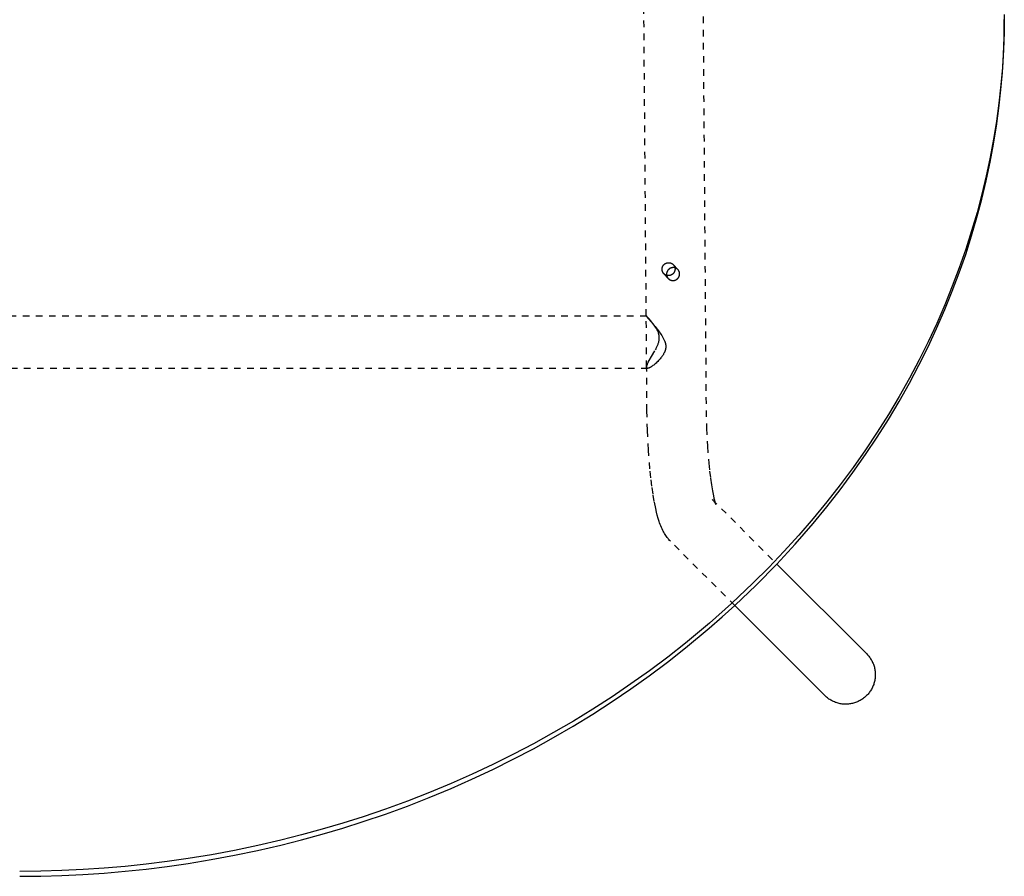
# Model space of a CAD drawing. Header units: millimetres. Extents: x 0 to 1551, y 0 to 1543.
# Tile 36 of 69: x 1207 to 1507, y 0 to 261. Entities that reach past the tile are written whole.
import ezdxf

# ---------------------------------------------------------------- set-up
doc = ezdxf.new("R2010")
doc.units = ezdxf.units.MM
doc.linetypes.add('Hidden', pattern=[4, 2, -2])
doc.layers.add('Make2D$Hidden$Curves', color=7, linetype='Hidden', true_color=0x8c8c8c)
doc.layers.add('Make2D$Visible$Curves', color=7, linetype='Continuous', true_color=0x000000)

msp = doc.modelspace()

# ---------------------------------------------------------------- linework, layer by layer
at = {"layer": 'Make2D$Hidden$Curves'}
for p, q in [((1398.03, 170.8), (1395.86, 452.15)), ((1413.91, 445.97), (1416.25, 142)), ((1406.28, 186.38), (1407.67, 184.88)), ((1404.72, 182.18), (1403.34, 183.68)), ((1404.25, 183.13), (1404.26, 183.06)), ((1404.26, 183.06), (1404.27, 183)), ((1404.27, 183), (1404.29, 182.94)), ((1404.29, 182.94), (1404.31, 182.88)), ((1406.83, 185.41), (1406.76, 185.43)), ((1406.89, 185.39), (1406.83, 185.41)), ((1406.95, 185.37), (1406.89, 185.39)), ((1407.02, 185.34), (1406.95, 185.37)), ((1407.08, 185.32), (1407.02, 185.34)), ((1407.14, 185.29), (1407.08, 185.32)), ((1407.2, 185.25), (1407.14, 185.29)), ((1407.26, 185.22), (1407.2, 185.25)), ((1407.31, 185.18), (1407.26, 185.22)), ((1407.37, 185.15), (1407.31, 185.18)), ((1407.42, 185.11), (1407.37, 185.15)), ((1407.48, 185.07), (1407.42, 185.11)), ((1407.53, 185.02), (1407.48, 185.07)), ((1407.58, 184.98), (1407.53, 185.02)), ((1407.63, 184.93), (1407.58, 184.98)), ((1407.67, 184.88), (1407.63, 184.93)), ((1407.72, 184.83), (1407.67, 184.88)), ((1407.76, 184.78), (1407.72, 184.83)), ((1407.8, 184.73), (1407.76, 184.78)), ((1407.83, 184.68), (1407.8, 184.73)), ((1407.87, 184.63), (1407.83, 184.68)), ((1407.91, 184.57), (1407.87, 184.63)), ((1407.94, 184.51), (1407.91, 184.57)), ((1407.97, 184.46), (1407.94, 184.51)), ((1408, 184.4), (1407.97, 184.46)), ((1408.02, 184.34), (1408, 184.4)), ((1408.05, 184.28), (1408.02, 184.34)), ((1408.07, 184.22), (1408.05, 184.28)), ((1408.09, 184.16), (1408.07, 184.22)), ((1408.07, 182.91), (1408.09, 182.97)), ((1408.11, 184.1), (1408.09, 184.16)), ((1408.09, 182.97), (1408.11, 183.04)), ((1408.13, 184.03), (1408.11, 184.1)), ((1408.11, 183.04), (1408.13, 183.11)), ((1408.14, 183.97), (1408.13, 184.03)), ((1408.13, 183.11), (1408.14, 183.17)), ((1408.15, 183.91), (1408.14, 183.97)), ((1408.14, 183.17), (1408.16, 183.24)), ((1408.16, 183.84), (1408.15, 183.91)), ((1408.17, 183.78), (1408.16, 183.84)), ((1408.16, 183.24), (1408.17, 183.31)), ((1408.18, 183.71), (1408.17, 183.78)), ((1408.17, 183.38), (1408.18, 183.45)), ((1408.17, 183.31), (1408.17, 183.38)), ((1408.18, 183.65), (1408.18, 183.71)), ((1408.18, 183.58), (1408.18, 183.65)), ((1408.18, 183.52), (1408.18, 183.58)), ((1408.18, 183.45), (1408.18, 183.52)), ((1404.31, 182.88), (1404.33, 182.82)), ((1404.33, 182.82), (1404.35, 182.76)), ((1404.35, 182.76), (1404.38, 182.7)), ((1404.38, 182.7), (1404.4, 182.65)), ((1404.4, 182.65), (1404.43, 182.59)), ((1404.43, 182.59), (1404.46, 182.53)), ((1404.46, 182.53), (1404.5, 182.48)), ((1404.5, 182.48), (1404.53, 182.43)), ((1404.53, 182.43), (1404.56, 182.37)), ((1404.56, 182.37), (1404.6, 182.32)), ((1404.6, 182.32), (1404.64, 182.27)), ((1404.64, 182.27), (1404.68, 182.22)), ((1404.68, 182.22), (1404.72, 182.18)), ((1404.72, 182.18), (1404.77, 182.13)), ((1404.77, 182.13), (1404.82, 182.08)), ((1404.82, 182.08), (1404.88, 182.04)), ((1404.88, 182.04), (1404.93, 181.99)), ((1404.93, 181.99), (1404.99, 181.95)), ((1404.99, 181.95), (1405.04, 181.91)), ((1405.04, 181.91), (1405.1, 181.87)), ((1405.1, 181.87), (1405.16, 181.84)), ((1405.16, 181.84), (1405.22, 181.8)), ((1405.22, 181.8), (1405.28, 181.77)), ((1405.28, 181.77), (1405.34, 181.74)), ((1405.34, 181.74), (1405.41, 181.71)), ((1405.41, 181.71), (1405.47, 181.69)), ((1405.47, 181.69), (1405.54, 181.66)), ((1405.54, 181.66), (1405.6, 181.64)), ((1405.6, 181.64), (1405.67, 181.63)), ((1405.67, 181.63), (1405.74, 181.61)), ((1405.74, 181.61), (1405.81, 181.6)), ((1405.81, 181.6), (1405.88, 181.58)), ((1405.88, 181.58), (1405.94, 181.57)), ((1405.94, 181.57), (1406.01, 181.57)), ((1406.01, 181.57), (1406.08, 181.56)), ((1406.08, 181.56), (1406.15, 181.56)), ((1406.15, 181.56), (1406.22, 181.56)), ((1406.22, 181.56), (1406.29, 181.57)), ((1406.29, 181.57), (1406.36, 181.57)), ((1406.36, 181.57), (1406.43, 181.58)), ((1406.43, 181.58), (1406.5, 181.59)), ((1406.5, 181.59), (1406.57, 181.6)), ((1406.57, 181.6), (1406.63, 181.62)), ((1406.63, 181.62), (1406.7, 181.63)), ((1406.7, 181.63), (1406.77, 181.65)), ((1406.77, 181.65), (1406.83, 181.67)), ((1406.83, 181.67), (1406.9, 181.7)), ((1406.9, 181.7), (1406.96, 181.72)), ((1406.96, 181.72), (1407.03, 181.75)), ((1407.03, 181.75), (1407.09, 181.78)), ((1407.09, 181.78), (1407.15, 181.82)), ((1407.15, 181.82), (1407.21, 181.85)), ((1407.21, 181.85), (1407.27, 181.89)), ((1407.27, 181.89), (1407.33, 181.93)), ((1407.33, 181.93), (1407.38, 181.97)), ((1407.38, 181.97), (1407.44, 182.01)), ((1407.44, 182.01), (1407.49, 182.05)), ((1407.49, 182.05), (1407.54, 182.1)), ((1407.54, 182.1), (1407.59, 182.15)), ((1407.59, 182.15), (1407.64, 182.2)), ((1407.64, 182.2), (1407.69, 182.25)), ((1407.69, 182.25), (1407.73, 182.3)), ((1407.73, 182.3), (1407.78, 182.36)), ((1407.78, 182.36), (1407.82, 182.41)), ((1407.82, 182.41), (1407.86, 182.47)), ((1407.86, 182.47), (1407.89, 182.53)), ((1407.89, 182.53), (1407.93, 182.59)), ((1407.93, 182.59), (1407.96, 182.65)), ((1407.96, 182.65), (1407.99, 182.71)), ((1407.99, 182.71), (1408.02, 182.78)), ((1408.02, 182.78), (1408.05, 182.84)), ((1408.05, 182.84), (1408.07, 182.91)), ((1016.14, 170.8), (1398.03, 170.8)), ((1398.03, 170.8), (1398.03, 170.8)), ((1398.03, 170.8), (1398.03, 170.8)), ((1398.03, 170.8), (1398.03, 170.8)), ((1398.03, 170.8), (1398.03, 170.8)), ((1398.03, 170.8), (1398.03, 170.8)), ((1398.03, 170.8), (1398.03, 170.8)), ((1398.03, 170.8), (1398.03, 170.8)), ((1398.03, 170.8), (1398.03, 170.8)), ((1398.03, 170.8), (1398.03, 170.8)), ((1398.03, 170.8), (1398.03, 170.8)), ((1398.03, 170.8), (1398.03, 170.8)), ((1398.03, 170.8), (1398.03, 170.79)), ((1398.04, 170.8), (1398.03, 170.8)), ((1398.03, 170.8), (1398.03, 170.8)), ((1398.03, 170.8), (1398.03, 170.8)), ((1398.03, 170.8), (1398.03, 170.8)), ((1398.03, 170.8), (1398.03, 170.8)), ((1398.03, 170.8), (1398.03, 170.8)), ((1398.03, 170.8), (1398.03, 170.8)), ((1398.03, 170.8), (1398.03, 170.8)), ((1398.03, 170.8), (1398.03, 170.8)), ((1398.03, 170.8), (1398.03, 170.8)), ((1398.03, 170.8), (1398.03, 170.8)), ((1398.03, 170.8), (1398.03, 170.8)), ((1398.03, 170.8), (1398.03, 170.8)), ((1398.03, 170.8), (1398.03, 170.8)), ((1398.03, 170.8), (1398.03, 170.8)), ((1398.03, 170.8), (1398.03, 170.8)), ((1398.03, 170.8), (1398.03, 170.8)), ((1398.03, 170.8), (1398.03, 170.8)), ((1398.03, 170.8), (1398.03, 170.8)), ((1398.03, 170.8), (1398.03, 170.8)), ((1398.15, 155.17), (1398.03, 170.8)), ((1398.03, 170.8), (1398.03, 170.8)), ((1398.03, 170.79), (1398.03, 170.79)), ((1398.03, 170.79), (1398.03, 170.79)), ((1398.03, 170.79), (1398.03, 170.79)), ((1398.03, 170.79), (1398.03, 170.79)), ((1398.03, 170.79), (1398.03, 170.78)), ((1398.03, 170.78), (1398.03, 170.78)), ((1398.03, 170.78), (1398.04, 170.77)), ((1398.05, 170.79), (1398.04, 170.8)), ((1398.04, 170.8), (1398.04, 170.8)), ((1398.04, 170.8), (1398.04, 170.8)), ((1398.04, 170.8), (1398.04, 170.8)), ((1398.04, 170.8), (1398.04, 170.8)), ((1398.04, 170.8), (1398.04, 170.8)), ((1398.04, 170.77), (1398.04, 170.76)), ((1398.04, 170.76), (1398.06, 170.74)), ((1398.06, 170.79), (1398.05, 170.79)), ((1398.05, 170.79), (1398.05, 170.79)), ((1398.06, 170.78), (1398.06, 170.79)), ((1398.08, 170.76), (1398.06, 170.78)), ((1398.06, 170.74), (1398.08, 170.72)), ((1398.11, 170.74), (1398.08, 170.76)), ((1398.08, 170.72), (1398.15, 170.62)), ((1398.17, 170.68), (1398.11, 170.74)), ((1398.15, 170.62), (1400.96, 167.25)), ((1398.33, 170.52), (1398.17, 170.68)), ((1398.54, 170.3), (1398.33, 170.52)), ((1398.79, 170.02), (1398.54, 170.3)), ((1399.39, 169.32), (1398.79, 170.02)), ((1399.73, 168.91), (1399.39, 169.32)), ((1400.08, 168.46), (1399.73, 168.91)), ((1400.47, 167.93), (1400.08, 168.46)), ((1400.66, 167.65), (1400.47, 167.93)), ((1400.85, 167.36), (1400.66, 167.65)), ((1401.04, 167.06), (1400.85, 167.36)), ((1400.96, 167.25), (1401.48, 166.59)), ((1401.13, 166.9), (1401.04, 167.06)), ((1401.22, 166.74), (1401.13, 166.9)), ((1401.31, 166.58), (1401.22, 166.74)), ((1401.4, 166.41), (1401.31, 166.58)), ((1401.48, 166.24), (1401.4, 166.41)), ((1401.48, 166.59), (1402, 165.9)), ((1401.56, 166.07), (1401.48, 166.24)), ((1401.63, 165.89), (1401.56, 166.07)), ((1401.71, 165.7), (1401.63, 165.89)), ((1401.74, 165.6), (1401.71, 165.7)), ((1401.77, 165.5), (1401.74, 165.6)), ((1401.8, 165.4), (1401.77, 165.5)), ((1401.83, 165.3), (1401.8, 165.4)), ((1401.86, 165.21), (1401.83, 165.3)), ((1401.88, 165.11), (1401.86, 165.21)), ((1401.91, 165.01), (1401.88, 165.11)), ((1401.93, 164.91), (1401.91, 165.01)), ((1402, 165.9), (1402.26, 165.55)), ((1402.26, 165.55), (1402.51, 165.18)), ((1402.51, 165.18), (1402.75, 164.81)), ((1401.46, 161.76), (1401.54, 161.97)), ((1401.54, 161.97), (1401.62, 162.17)), ((1401.62, 162.17), (1401.7, 162.38)), ((1401.7, 162.38), (1401.77, 162.59)), ((1401.77, 162.59), (1401.83, 162.8)), ((1401.83, 162.8), (1401.85, 162.91)), ((1401.85, 162.91), (1401.88, 163.02)), ((1401.88, 163.02), (1401.9, 163.13)), ((1401.9, 163.13), (1401.93, 163.24)), ((1401.94, 164.81), (1401.93, 164.91)), ((1401.93, 163.24), (1401.94, 163.35)), ((1401.96, 164.71), (1401.94, 164.81)), ((1401.94, 163.35), (1401.96, 163.45)), ((1401.97, 164.61), (1401.96, 164.71)), ((1401.96, 163.45), (1401.97, 163.56)), ((1401.98, 164.51), (1401.97, 164.61)), ((1401.97, 163.56), (1401.99, 163.67)), ((1401.99, 164.4), (1401.98, 164.51)), ((1402, 164.3), (1401.99, 164.4)), ((1401.99, 163.67), (1402, 163.78)), ((1402, 164.2), (1402, 164.3)), ((1402.01, 164.09), (1402, 164.2)), ((1402, 163.99), (1402.01, 164.09)), ((1402, 163.88), (1402, 163.99)), ((1402, 163.78), (1402, 163.88)), ((1402.75, 164.81), (1402.99, 164.43)), ((1402.99, 164.43), (1403.1, 164.24)), ((1403.1, 164.24), (1403.21, 164.04)), ((1403.21, 164.04), (1403.32, 163.84)), ((1403.32, 163.84), (1403.42, 163.64)), ((1403.42, 163.64), (1403.51, 163.43)), ((1403.51, 163.43), (1403.6, 163.23)), ((1403.6, 163.23), (1403.65, 163.12)), ((1403.65, 163.12), (1403.69, 163.02)), ((1403.69, 163.02), (1403.72, 162.91)), ((1403.72, 162.91), (1403.76, 162.8)), ((1403.76, 162.8), (1403.79, 162.7)), ((1403.79, 162.7), (1403.82, 162.59)), ((1403.82, 162.59), (1403.85, 162.49)), ((1403.85, 162.49), (1403.88, 162.38)), ((1403.88, 162.38), (1403.9, 162.28)), ((1403.9, 162.28), (1403.92, 162.17)), ((1403.92, 162.17), (1403.94, 162.06)), ((1403.94, 162.06), (1403.95, 161.95)), ((1403.95, 161.95), (1403.97, 161.85)), ((1399.6, 158.36), (1400.8, 160.42)), ((1400.8, 160.42), (1401, 160.79)), ((1401, 160.79), (1401.19, 161.17)), ((1401.19, 161.17), (1401.37, 161.56)), ((1401.37, 161.56), (1401.46, 161.76)), ((1403.24, 159.05), (1403.13, 158.88)), ((1403.33, 159.21), (1403.24, 159.05)), ((1403.43, 159.39), (1403.33, 159.21)), ((1403.51, 159.56), (1403.43, 159.39)), ((1403.56, 159.65), (1403.51, 159.56)), ((1403.6, 159.75), (1403.56, 159.65)), ((1403.64, 159.84), (1403.6, 159.75)), ((1403.68, 159.94), (1403.64, 159.84)), ((1403.72, 160.04), (1403.68, 159.94)), ((1403.75, 160.13), (1403.72, 160.04)), ((1403.79, 160.23), (1403.75, 160.13)), ((1403.82, 160.33), (1403.79, 160.23)), ((1403.85, 160.43), (1403.82, 160.33)), ((1403.87, 160.53), (1403.85, 160.43)), ((1403.89, 160.63), (1403.87, 160.53)), ((1403.91, 160.73), (1403.89, 160.63)), ((1403.93, 160.83), (1403.91, 160.73)), ((1403.95, 160.93), (1403.93, 160.83)), ((1403.96, 161.03), (1403.95, 160.93)), ((1403.97, 161.13), (1403.96, 161.03)), ((1403.97, 161.85), (1403.98, 161.75)), ((1403.98, 161.23), (1403.97, 161.13)), ((1403.98, 161.75), (1403.98, 161.64)), ((1403.98, 161.64), (1403.99, 161.54)), ((1403.99, 161.44), (1403.98, 161.34)), ((1403.98, 161.34), (1403.98, 161.23)), ((1403.99, 161.54), (1403.99, 161.44)), ((1398.32, 155.9), (1398.36, 155.99)), ((1398.36, 155.99), (1398.45, 156.2)), ((1398.45, 156.2), (1398.55, 156.42)), ((1398.55, 156.42), (1398.66, 156.65)), ((1398.66, 156.65), (1398.92, 157.15)), ((1398.92, 157.15), (1399.6, 158.36)), ((1400.54, 156), (1400.3, 155.8)), ((1400.78, 156.2), (1400.54, 156)), ((1401.02, 156.42), (1400.78, 156.2)), ((1401.26, 156.65), (1401.02, 156.42)), ((1401.51, 156.89), (1401.26, 156.65)), ((1401.76, 157.15), (1401.51, 156.89)), ((1402, 157.41), (1401.76, 157.15)), ((1402.24, 157.68), (1402, 157.41)), ((1402.47, 157.96), (1402.24, 157.68)), ((1402.7, 158.25), (1402.47, 157.96)), ((1402.81, 158.4), (1402.7, 158.25)), ((1402.92, 158.56), (1402.81, 158.4)), ((1403.03, 158.72), (1402.92, 158.56)), ((1403.13, 158.88), (1403.03, 158.72)), ((1398.47, 154.8), (1015.7, 154.8)), ((1398.14, 155.16), (1398.15, 155.17)), ((1398.14, 155.15), (1398.14, 155.16)), ((1398.14, 155.13), (1398.14, 155.15)), ((1398.14, 155.12), (1398.14, 155.13)), ((1398.14, 155.11), (1398.14, 155.12)), ((1398.14, 155.1), (1398.14, 155.11)), ((1398.14, 155.09), (1398.14, 155.1)), ((1398.14, 155.08), (1398.14, 155.09)), ((1398.14, 155.07), (1398.14, 155.08)), ((1398.15, 155.06), (1398.14, 155.07)), ((1398.15, 155.27), (1398.16, 155.3)), ((1398.15, 155.23), (1398.15, 155.27)), ((1398.15, 155.2), (1398.15, 155.23)), ((1398.15, 155.18), (1398.15, 155.2)), ((1398.15, 155.17), (1398.15, 155.18)), ((1398.25, 141.86), (1398.15, 155.17)), ((1398.15, 155.05), (1398.15, 155.06)), ((1398.15, 155.04), (1398.15, 155.05)), ((1398.15, 155.03), (1398.15, 155.04)), ((1398.16, 155.02), (1398.15, 155.03)), ((1398.16, 155.34), (1398.17, 155.38)), ((1398.16, 155.3), (1398.16, 155.34)), ((1398.16, 155.01), (1398.16, 155.02)), ((1398.16, 155), (1398.16, 155.01)), ((1398.17, 154.99), (1398.16, 155)), ((1398.17, 155.42), (1398.18, 155.46)), ((1398.17, 155.38), (1398.17, 155.42)), ((1398.17, 154.98), (1398.17, 154.99)), ((1398.18, 154.97), (1398.17, 154.98)), ((1398.18, 155.46), (1398.19, 155.5)), ((1398.18, 154.96), (1398.18, 154.97)), ((1398.19, 154.95), (1398.18, 154.96)), ((1398.19, 155.5), (1398.2, 155.54)), ((1398.19, 154.94), (1398.19, 154.95)), ((1398.2, 154.93), (1398.19, 154.94)), ((1398.2, 155.54), (1398.23, 155.62)), ((1398.21, 154.92), (1398.2, 154.93)), ((1398.2, 154.93), (1398.2, 154.93)), ((1398.22, 154.91), (1398.21, 154.92)), ((1398.22, 154.9), (1398.22, 154.91)), ((1398.23, 154.89), (1398.22, 154.9)), ((1398.23, 155.62), (1398.25, 155.71)), ((1398.24, 154.89), (1398.23, 154.89)), ((1398.25, 154.88), (1398.24, 154.89)), ((1398.25, 155.71), (1398.28, 155.8)), ((1398.25, 154.87), (1398.25, 154.88)), ((1398.26, 154.87), (1398.25, 154.87)), ((1398.27, 154.86), (1398.26, 154.87)), ((1398.28, 154.85), (1398.27, 154.86)), ((1398.28, 155.8), (1398.32, 155.9)), ((1398.29, 154.85), (1398.28, 154.85)), ((1398.3, 154.84), (1398.29, 154.85)), ((1398.31, 154.84), (1398.3, 154.84)), ((1398.32, 154.83), (1398.31, 154.84)), ((1398.33, 154.83), (1398.32, 154.83)), ((1398.34, 154.82), (1398.33, 154.83)), ((1398.35, 154.82), (1398.34, 154.82)), ((1398.36, 154.82), (1398.35, 154.82)), ((1398.37, 154.81), (1398.36, 154.82)), ((1398.38, 154.81), (1398.37, 154.81)), ((1398.39, 154.81), (1398.38, 154.81)), ((1398.4, 154.81), (1398.39, 154.81)), ((1398.41, 154.81), (1398.4, 154.81)), ((1398.42, 154.8), (1398.41, 154.81)), ((1398.43, 154.8), (1398.42, 154.8)), ((1398.44, 154.8), (1398.43, 154.8)), ((1398.45, 154.8), (1398.44, 154.8)), ((1398.46, 154.8), (1398.45, 154.8)), ((1398.47, 154.8), (1398.46, 154.8)), ((1398.49, 154.8), (1398.47, 154.8)), ((1398.5, 154.8), (1398.49, 154.8)), ((1398.52, 154.8), (1398.5, 154.8)), ((1398.53, 154.81), (1398.52, 154.8)), ((1398.55, 154.81), (1398.53, 154.81)), ((1398.56, 154.81), (1398.55, 154.81)), ((1398.58, 154.81), (1398.56, 154.81)), ((1398.59, 154.81), (1398.58, 154.81)), ((1398.63, 154.82), (1398.59, 154.81)), ((1398.66, 154.83), (1398.63, 154.82)), ((1398.7, 154.84), (1398.66, 154.83)), ((1398.73, 154.85), (1398.7, 154.84)), ((1398.77, 154.86), (1398.73, 154.85)), ((1398.81, 154.87), (1398.77, 154.86)), ((1398.85, 154.89), (1398.81, 154.87)), ((1398.89, 154.9), (1398.85, 154.89)), ((1398.93, 154.92), (1398.89, 154.9)), ((1398.97, 154.94), (1398.93, 154.92)), ((1399.06, 154.98), (1398.97, 154.94)), ((1399.14, 155.02), (1399.06, 154.98)), ((1399.24, 155.07), (1399.14, 155.02)), ((1399.33, 155.13), (1399.24, 155.07)), ((1399.43, 155.18), (1399.33, 155.13)), ((1399.53, 155.25), (1399.43, 155.18)), ((1399.64, 155.32), (1399.53, 155.25)), ((1399.85, 155.46), (1399.64, 155.32)), ((1400.07, 155.63), (1399.85, 155.46)), ((1400.3, 155.8), (1400.07, 155.63)), ((1398.38, 135.92), (1398.25, 141.86)), ((1416.25, 142), (1416.37, 136.57)), ((1398.68, 129.9), (1398.38, 135.92)), ((1416.37, 136.57), (1416.64, 131.07)), ((1399.14, 124.13), (1398.68, 129.9)), ((1416.64, 131.07), (1417.06, 125.86)), ((1399.43, 121.44), (1399.14, 124.13)), ((1417.06, 125.86), (1417.31, 123.5)), ((1417.31, 123.5), (1417.58, 121.29)), ((1399.74, 118.89), (1399.43, 121.44)), ((1417.58, 121.29), (1417.87, 119.28)), ((1400.09, 116.47), (1399.74, 118.89)), ((1417.87, 119.28), (1418.18, 117.48)), ((1418.18, 117.48), (1418.49, 115.92)), ((1400.48, 114.2), (1400.09, 116.47)), ((1400.92, 112.04), (1400.48, 114.2)), ((1418.23, 114.74), (1418.1, 114.87)), ((1418.1, 114.86), (1437.8, 95.17)), ((1418.36, 114.61), (1418.23, 114.74)), ((1418.48, 114.47), (1418.36, 114.61)), ((1418.59, 114.33), (1418.48, 114.47)), ((1418.49, 115.92), (1418.65, 115.25)), ((1418.7, 114.19), (1418.59, 114.33)), ((1418.65, 115.25), (1418.79, 114.67)), ((1418.81, 114.04), (1418.7, 114.19)), ((1418.79, 114.67), (1418.93, 114.18)), ((1418.91, 113.89), (1418.81, 114.04)), ((1418.93, 114.18), (1419.05, 113.8)), ((1401.15, 111.02), (1400.92, 112.04)), ((1401.4, 110.05), (1401.15, 111.02)), ((1419.01, 113.74), (1418.91, 113.89)), ((1419.1, 113.59), (1419.01, 113.74)), ((1419.05, 113.8), (1419.1, 113.66)), ((1419.1, 113.66), (1419.14, 113.54)), ((1419.18, 113.43), (1419.1, 113.59)), ((1419.14, 113.54), (1419.17, 113.46)), ((1419.17, 113.46), (1419.19, 113.42)), ((1419.19, 113.42), (1419.19, 113.41)), ((1419.19, 113.41), (1419.19, 113.41)), ((1419.19, 113.41), (1419.19, 113.41)), ((1419.19, 113.41), (1419.19, 113.41)), ((1419.19, 113.41), (1419.19, 113.41)), ((1419.19, 113.41), (1419.19, 113.41)), ((1419.19, 113.41), (1419.19, 113.41)), ((1419.19, 113.41), (1419.19, 113.41)), ((1419.19, 113.41), (1419.19, 113.41)), ((1419.19, 113.41), (1419.19, 113.41)), ((1419.19, 113.41), (1419.19, 113.41)), ((1419.19, 113.41), (1419.19, 113.41)), ((1419.19, 113.41), (1419.19, 113.41)), ((1419.19, 113.41), (1419.19, 113.41)), ((1419.19, 113.41), (1419.19, 113.41)), ((1419.19, 113.41), (1419.19, 113.41)), ((1419.19, 113.41), (1419.19, 113.41)), ((1419.19, 113.41), (1419.19, 113.41)), ((1419.19, 113.41), (1419.19, 113.41)), ((1419.19, 113.41), (1419.19, 113.41)), ((1419.19, 113.41), (1419.19, 113.41)), ((1419.19, 113.41), (1419.19, 113.41)), ((1419.19, 113.41), (1419.19, 113.41)), ((1419.19, 113.41), (1419.19, 113.41)), ((1419.19, 113.41), (1419.19, 113.41)), ((1419.19, 113.41), (1419.19, 113.41)), ((1419.19, 113.41), (1419.19, 113.41)), ((1401.67, 109.09), (1401.4, 110.05)), ((1401.95, 108.16), (1401.67, 109.09)), ((1402.11, 107.7), (1401.95, 108.16)), ((1402.28, 107.24), (1402.11, 107.7)), ((1402.46, 106.78), (1402.28, 107.24)), ((1402.64, 106.33), (1402.46, 106.78)), ((1402.85, 105.85), (1402.64, 106.33)), ((1403.08, 105.38), (1402.85, 105.85)), ((1403.21, 105.14), (1403.08, 105.38)), ((1403.34, 104.9), (1403.21, 105.14)), ((1403.47, 104.66), (1403.34, 104.9)), ((1403.61, 104.42), (1403.47, 104.66)), ((1403.79, 104.12), (1403.61, 104.42)), ((1403.99, 103.83), (1403.79, 104.12)), ((1404.19, 103.53), (1403.99, 103.83)), ((1404.42, 103.23), (1404.19, 103.53)), ((1404.66, 102.92), (1404.42, 103.23)), ((1404.79, 102.77), (1404.66, 102.92)), ((1404.93, 102.61), (1404.79, 102.77)), ((1405.15, 102.37), (1404.93, 102.61)), ((1405.38, 102.13), (1405.15, 102.37)), ((1424.98, 82.53), (1405.38, 102.13))]:
    msp.add_line(p, q, dxfattribs=at)
at = {"layer": 'Make2D$Visible$Curves'}
for p, q in [((1507.09, 262.58), (1507.02, 257.23)), ((1507.02, 255.7), (1507.09, 261.05)), ((1507.09, 261.05), (1507.09, 261.07)), ((1507.02, 257.23), (1506.83, 251.86)), ((1506.83, 250.36), (1507.02, 255.7)), ((1506.83, 251.86), (1506.5, 246.52)), ((1506.5, 244.99), (1506.83, 250.36)), ((1506.5, 246.52), (1506.04, 241.16)), ((1506.04, 239.65), (1506.5, 244.99)), ((1506.04, 241.16), (1505.44, 235.64)), ((1505.43, 234.11), (1506.04, 239.65)), ((1505.44, 235.64), (1504.69, 230.12)), ((1504.69, 228.61), (1505.43, 234.11)), ((1503.8, 223.1), (1504.69, 228.61)), ((1504.69, 230.12), (1503.81, 224.63)), ((1503.81, 224.63), (1502.79, 219.14)), ((1502.79, 217.63), (1503.8, 223.1)), ((1502.79, 219.14), (1501.59, 213.5)), ((1501.58, 211.96), (1502.79, 217.63)), ((1501.59, 213.5), (1500.25, 207.88)), ((1500.24, 206.35), (1501.58, 211.96)), ((1500.25, 207.88), (1498.77, 202.3)), ((1498.76, 200.77), (1500.24, 206.35)), ((1498.77, 202.3), (1497.14, 196.73)), ((1497.14, 195.22), (1498.76, 200.77)), ((1495.32, 189.54), (1497.14, 195.22)), ((1497.14, 196.73), (1495.33, 191.08)), ((1495.33, 191.08), (1493.37, 185.45)), ((1493.37, 183.94), (1495.32, 189.54)), ((1403.05, 185.89), (1403.08, 185.95)), ((1403.08, 185.95), (1403.12, 186.01)), ((1403.12, 186.01), (1403.15, 186.07)), ((1403.15, 186.07), (1403.19, 186.13)), ((1403.19, 186.13), (1403.23, 186.19)), ((1403.23, 186.19), (1403.27, 186.24)), ((1403.27, 186.24), (1403.32, 186.3)), ((1403.32, 186.3), (1403.36, 186.35)), ((1403.36, 186.35), (1403.41, 186.4)), ((1403.41, 186.4), (1403.46, 186.45)), ((1403.46, 186.45), (1403.51, 186.49)), ((1403.51, 186.49), (1403.57, 186.54)), ((1403.57, 186.54), (1403.62, 186.58)), ((1403.62, 186.58), (1403.68, 186.63)), ((1403.68, 186.63), (1403.73, 186.66)), ((1403.73, 186.66), (1403.79, 186.7)), ((1403.79, 186.7), (1403.85, 186.74)), ((1403.85, 186.74), (1403.91, 186.77)), ((1403.91, 186.77), (1403.98, 186.8)), ((1403.98, 186.8), (1404.04, 186.83)), ((1404.04, 186.83), (1404.1, 186.86)), ((1404.1, 186.86), (1404.17, 186.88)), ((1404.17, 186.88), (1404.23, 186.9)), ((1404.23, 186.9), (1404.3, 186.92)), ((1404.3, 186.92), (1404.37, 186.94)), ((1404.37, 186.94), (1404.44, 186.96)), ((1404.44, 186.96), (1404.5, 186.97)), ((1404.5, 186.97), (1404.57, 186.98)), ((1404.57, 186.98), (1404.64, 186.99)), ((1404.64, 186.99), (1404.71, 186.99)), ((1404.71, 186.99), (1404.78, 187)), ((1404.78, 187), (1404.85, 187)), ((1404.85, 187), (1404.92, 187)), ((1404.92, 187), (1404.99, 186.99)), ((1404.99, 186.99), (1405.06, 186.99)), ((1405.06, 186.99), (1405.13, 186.98)), ((1405.13, 186.98), (1405.2, 186.97)), ((1405.2, 186.97), (1405.27, 186.95)), ((1405.27, 186.95), (1405.33, 186.94)), ((1405.33, 186.94), (1405.4, 186.92)), ((1405.4, 186.92), (1405.47, 186.9)), ((1405.47, 186.9), (1405.53, 186.87)), ((1405.53, 186.87), (1405.6, 186.85)), ((1405.6, 186.85), (1405.66, 186.82)), ((1405.66, 186.82), (1405.73, 186.79)), ((1405.73, 186.79), (1405.79, 186.76)), ((1405.79, 186.76), (1405.85, 186.72)), ((1405.85, 186.72), (1405.91, 186.69)), ((1405.91, 186.69), (1405.97, 186.65)), ((1405.97, 186.65), (1406.02, 186.61)), ((1406.02, 186.61), (1406.08, 186.57)), ((1406.08, 186.57), (1406.13, 186.52)), ((1406.13, 186.52), (1406.18, 186.48)), ((1406.18, 186.48), (1406.24, 186.43)), ((1406.24, 186.43), (1406.28, 186.38)), ((1406.28, 186.38), (1406.33, 186.33)), ((1406.33, 186.33), (1406.37, 186.28)), ((1406.37, 186.28), (1406.41, 186.23)), ((1406.41, 186.23), (1406.45, 186.18)), ((1406.45, 186.18), (1406.48, 186.12)), ((1406.48, 186.12), (1406.52, 186.07)), ((1406.52, 186.07), (1406.55, 186.01)), ((1406.55, 186.01), (1406.58, 185.96)), ((1406.58, 185.96), (1406.61, 185.9)), ((1402.84, 185.16), (1402.85, 185.23)), ((1402.84, 185.09), (1402.84, 185.16)), ((1402.84, 185.02), (1402.84, 185.09)), ((1402.84, 184.95), (1402.84, 185.02)), ((1402.84, 184.88), (1402.84, 184.95)), ((1402.85, 184.81), (1402.84, 184.88)), ((1402.85, 185.23), (1402.86, 185.3)), ((1402.85, 184.74), (1402.85, 184.81)), ((1402.86, 184.67), (1402.85, 184.74)), ((1402.86, 185.3), (1402.87, 185.36)), ((1402.88, 184.6), (1402.86, 184.67)), ((1402.87, 185.36), (1402.89, 185.43)), ((1402.89, 184.53), (1402.88, 184.6)), ((1402.89, 185.43), (1402.9, 185.5)), ((1402.91, 184.47), (1402.89, 184.53)), ((1402.9, 185.5), (1402.92, 185.57)), ((1402.93, 184.4), (1402.91, 184.47)), ((1402.92, 185.57), (1402.94, 185.63)), ((1402.95, 184.33), (1402.93, 184.4)), ((1402.94, 185.63), (1402.97, 185.7)), ((1402.98, 184.27), (1402.95, 184.33)), ((1402.97, 185.7), (1402.99, 185.76)), ((1403, 184.2), (1402.98, 184.27)), ((1402.99, 185.76), (1403.02, 185.83)), ((1403.03, 184.14), (1403, 184.2)), ((1403.02, 185.83), (1403.05, 185.89)), ((1403.06, 184.08), (1403.03, 184.14)), ((1403.09, 184.02), (1403.06, 184.08)), ((1403.13, 183.96), (1403.09, 184.02)), ((1403.17, 183.9), (1403.13, 183.96)), ((1403.21, 183.84), (1403.17, 183.9)), ((1403.25, 183.78), (1403.21, 183.84)), ((1403.29, 183.73), (1403.25, 183.78)), ((1403.34, 183.68), (1403.29, 183.73)), ((1403.39, 183.63), (1403.34, 183.68)), ((1403.44, 183.58), (1403.39, 183.63)), ((1403.49, 183.53), (1403.44, 183.58)), ((1403.54, 183.49), (1403.49, 183.53)), ((1403.6, 183.45), (1403.54, 183.49)), ((1403.65, 183.41), (1403.6, 183.45)), ((1403.71, 183.37), (1403.65, 183.41)), ((1403.77, 183.33), (1403.71, 183.37)), ((1403.83, 183.3), (1403.77, 183.33)), ((1403.89, 183.27), (1403.83, 183.3)), ((1403.96, 183.24), (1403.89, 183.27)), ((1404.02, 183.21), (1403.96, 183.24)), ((1404.09, 183.19), (1404.02, 183.21)), ((1404.15, 183.16), (1404.09, 183.19)), ((1404.22, 183.14), (1404.15, 183.16)), ((1404.23, 183.68), (1404.22, 183.61)), ((1404.22, 183.61), (1404.22, 183.54)), ((1404.22, 183.54), (1404.22, 183.47)), ((1404.22, 183.47), (1404.22, 183.4)), ((1404.22, 183.4), (1404.22, 183.33)), ((1404.22, 183.33), (1404.23, 183.26)), ((1404.28, 183.12), (1404.22, 183.14)), ((1404.24, 183.82), (1404.23, 183.75)), ((1404.23, 183.75), (1404.23, 183.68)), ((1404.23, 183.26), (1404.24, 183.19)), ((1404.26, 183.89), (1404.24, 183.82)), ((1404.24, 183.19), (1404.25, 183.13)), ((1404.27, 183.96), (1404.26, 183.89)), ((1404.29, 184.03), (1404.27, 183.96)), ((1404.35, 183.11), (1404.28, 183.12)), ((1404.31, 184.09), (1404.29, 184.03)), ((1404.33, 184.16), (1404.31, 184.09)), ((1404.36, 184.23), (1404.33, 184.16)), ((1404.42, 183.09), (1404.35, 183.11)), ((1404.38, 184.29), (1404.36, 184.23)), ((1404.41, 184.35), (1404.38, 184.29)), ((1404.45, 184.42), (1404.41, 184.35)), ((1404.49, 183.08), (1404.42, 183.09)), ((1404.48, 184.48), (1404.45, 184.42)), ((1404.51, 184.54), (1404.48, 184.48)), ((1404.56, 183.07), (1404.49, 183.08)), ((1404.55, 184.6), (1404.51, 184.54)), ((1404.59, 184.66), (1404.55, 184.6)), ((1404.63, 183.07), (1404.56, 183.07)), ((1404.63, 184.71), (1404.59, 184.66)), ((1404.68, 184.77), (1404.63, 184.71)), ((1404.7, 183.06), (1404.63, 183.07)), ((1404.72, 184.82), (1404.68, 184.77)), ((1404.76, 183.06), (1404.7, 183.06)), ((1404.77, 184.87), (1404.72, 184.82)), ((1404.83, 183.06), (1404.76, 183.06)), ((1404.82, 184.92), (1404.77, 184.87)), ((1404.87, 184.97), (1404.82, 184.92)), ((1404.9, 183.06), (1404.83, 183.06)), ((1404.92, 185.02), (1404.87, 184.97)), ((1404.97, 183.07), (1404.9, 183.06)), ((1404.98, 185.06), (1404.92, 185.02)), ((1405.04, 183.08), (1404.97, 183.07)), ((1405.03, 185.1), (1404.98, 185.06)), ((1405.09, 185.14), (1405.03, 185.1)), ((1405.11, 183.09), (1405.04, 183.08)), ((1405.15, 185.18), (1405.09, 185.14)), ((1405.18, 183.1), (1405.11, 183.09)), ((1405.21, 185.22), (1405.15, 185.18)), ((1405.25, 183.11), (1405.18, 183.1)), ((1405.27, 185.25), (1405.21, 185.22)), ((1405.31, 183.13), (1405.25, 183.11)), ((1405.33, 185.29), (1405.27, 185.25)), ((1405.38, 183.15), (1405.31, 183.13)), ((1405.39, 185.32), (1405.33, 185.29)), ((1405.45, 183.17), (1405.38, 183.15)), ((1405.46, 185.34), (1405.39, 185.32)), ((1405.51, 183.2), (1405.45, 183.17)), ((1405.52, 185.37), (1405.46, 185.34)), ((1405.58, 183.22), (1405.51, 183.2)), ((1405.59, 185.39), (1405.52, 185.37)), ((1405.64, 183.25), (1405.58, 183.22)), ((1405.66, 185.42), (1405.59, 185.39)), ((1405.7, 183.28), (1405.64, 183.25)), ((1405.72, 185.43), (1405.66, 185.42)), ((1405.76, 183.31), (1405.7, 183.28)), ((1405.79, 185.45), (1405.72, 185.43)), ((1405.82, 183.35), (1405.76, 183.31)), ((1405.86, 185.47), (1405.79, 185.45)), ((1405.88, 183.39), (1405.82, 183.35)), ((1405.93, 185.48), (1405.86, 185.47)), ((1405.94, 183.43), (1405.88, 183.39)), ((1406, 185.49), (1405.93, 185.48)), ((1406, 183.47), (1405.94, 183.43)), ((1406.07, 185.49), (1406, 185.49)), ((1406.05, 183.51), (1406, 183.47)), ((1406.1, 183.55), (1406.05, 183.51)), ((1406.14, 185.5), (1406.07, 185.49)), ((1406.16, 183.6), (1406.1, 183.55)), ((1406.21, 185.5), (1406.14, 185.5)), ((1406.21, 183.65), (1406.16, 183.6)), ((1406.28, 185.5), (1406.21, 185.5)), ((1406.25, 183.7), (1406.21, 183.65)), ((1406.3, 183.75), (1406.25, 183.7)), ((1406.35, 185.5), (1406.28, 185.5)), ((1406.34, 183.8), (1406.3, 183.75)), ((1406.39, 183.86), (1406.34, 183.8)), ((1406.42, 185.49), (1406.35, 185.5)), ((1406.43, 183.91), (1406.39, 183.86)), ((1406.49, 185.49), (1406.42, 185.49)), ((1406.47, 183.97), (1406.43, 183.91)), ((1406.5, 184.03), (1406.47, 183.97)), ((1406.56, 185.48), (1406.49, 185.49)), ((1406.54, 184.09), (1406.5, 184.03)), ((1406.57, 184.15), (1406.54, 184.09)), ((1406.62, 185.46), (1406.56, 185.48)), ((1406.6, 184.21), (1406.57, 184.15)), ((1406.63, 184.28), (1406.6, 184.21)), ((1406.61, 185.9), (1406.64, 185.84)), ((1406.69, 185.45), (1406.62, 185.46)), ((1406.66, 184.34), (1406.63, 184.28)), ((1406.64, 185.84), (1406.66, 185.78)), ((1406.66, 185.78), (1406.68, 185.72)), ((1406.68, 184.41), (1406.66, 184.34)), ((1406.68, 185.72), (1406.71, 185.66)), ((1406.7, 184.47), (1406.68, 184.41)), ((1406.76, 185.43), (1406.69, 185.45)), ((1406.72, 184.54), (1406.7, 184.47)), ((1406.71, 185.66), (1406.72, 185.59)), ((1406.72, 185.59), (1406.74, 185.53)), ((1406.74, 184.61), (1406.72, 184.54)), ((1406.74, 185.53), (1406.75, 185.47)), ((1406.76, 184.67), (1406.74, 184.61)), ((1406.75, 185.47), (1406.77, 185.41)), ((1406.76, 185.43), (1406.76, 185.43)), ((1406.77, 184.74), (1406.76, 184.67)), ((1406.77, 185.41), (1406.78, 185.34)), ((1406.78, 184.81), (1406.77, 184.74)), ((1406.78, 185.34), (1406.79, 185.28)), ((1406.79, 184.88), (1406.78, 184.81)), ((1406.79, 185.28), (1406.79, 185.21)), ((1406.79, 185.21), (1406.79, 185.15)), ((1406.79, 185.15), (1406.8, 185.08)), ((1406.8, 185.02), (1406.79, 184.95)), ((1406.79, 184.95), (1406.79, 184.88)), ((1406.8, 185.08), (1406.8, 185.02)), ((1491.24, 178.27), (1493.37, 183.94)), ((1493.37, 185.45), (1491.25, 179.81)), ((1491.25, 179.81), (1488.97, 174.19)), ((1488.97, 172.69), (1491.24, 178.27)), ((1488.97, 174.19), (1486.49, 168.51)), ((1486.48, 166.98), (1488.97, 172.69)), ((1486.49, 168.51), (1483.87, 162.9)), ((1483.86, 161.36), (1486.48, 166.98)), ((1483.87, 162.9), (1481.11, 157.35)), ((1481.1, 155.81), (1483.86, 161.36)), ((1481.11, 157.35), (1478.19, 151.84)), ((1478.19, 150.33), (1481.1, 155.81)), ((1475.04, 144.73), (1478.19, 150.33)), ((1478.19, 151.84), (1475.06, 146.27)), ((1471.77, 139.24), (1475.04, 144.73)), ((1475.06, 146.27), (1471.79, 140.77)), ((1468.35, 133.83), (1471.77, 139.24)), ((1471.79, 140.77), (1468.37, 135.36)), ((1468.37, 135.36), (1464.81, 130)), ((1464.81, 128.5), (1468.35, 133.83)), ((1464.81, 130), (1461.03, 124.63)), ((1461, 123.09), (1464.81, 128.5)), ((1457.08, 117.81), (1461, 123.09)), ((1461.03, 124.63), (1457.11, 119.34)), ((1453.04, 112.62), (1457.08, 117.81)), ((1457.11, 119.34), (1453.07, 114.16)), ((1453.07, 114.16), (1448.87, 109.04)), ((1448.87, 107.54), (1453.04, 112.62)), ((1448.87, 109.04), (1444.47, 103.95)), ((1443.41, 101.25), (1448.87, 107.54)), ((1444.47, 103.95), (1439.96, 98.96)), ((1437.8, 95.17), (1443.41, 101.25)), ((1439.96, 98.96), (1435.32, 94.09)), ((1435.32, 94.09), (1430.53, 89.3)), ((1431.49, 88.75), (1437.8, 95.17)), ((1437.8, 95.17), (1465.22, 67.75)), ((1430.53, 89.3), (1423.99, 83.11)), ((1424.98, 82.53), (1431.49, 88.75)), ((1423.99, 83.11), (1417.26, 77.14)), ((1421.13, 79.03), (1424.98, 82.53)), ((1452.49, 55.02), (1424.98, 82.53)), ((1417.22, 75.61), (1421.13, 79.03)), ((1417.26, 77.14), (1410.01, 71.1)), ((1410.01, 69.6), (1417.22, 75.61)), ((1404.51, 65.28), (1410.01, 69.6)), ((1410.01, 71.1), (1404.56, 66.81)), ((1404.56, 66.81), (1399.01, 62.65)), ((1465.22, 67.75), (1465.43, 67.52)), ((1465.43, 67.52), (1465.64, 67.29)), ((1465.64, 67.29), (1465.84, 67.05)), ((1465.84, 67.05), (1466.03, 66.8)), ((1466.03, 66.8), (1466.21, 66.55)), ((1466.21, 66.55), (1466.38, 66.29)), ((1466.38, 66.29), (1466.55, 66.02)), ((1466.55, 66.02), (1466.7, 65.75)), ((1398.96, 61.13), (1404.51, 65.28)), ((1466.7, 65.75), (1466.84, 65.47)), ((1466.84, 65.47), (1466.98, 65.19)), ((1466.98, 65.19), (1467.1, 64.9)), ((1467.1, 64.9), (1467.22, 64.61)), ((1467.22, 64.61), (1467.32, 64.32)), ((1467.32, 64.32), (1467.42, 64.02)), ((1467.42, 64.02), (1467.5, 63.72)), ((1467.5, 63.72), (1467.58, 63.42)), ((1467.58, 63.42), (1467.64, 63.11)), ((1467.64, 63.11), (1467.69, 62.8)), ((1393.33, 57.12), (1398.96, 61.13)), ((1399.01, 62.65), (1393.38, 58.64)), ((1467.68, 60.01), (1467.62, 59.7)), ((1467.72, 60.31), (1467.68, 60.01)), ((1467.69, 62.8), (1467.73, 62.5)), ((1467.76, 60.63), (1467.72, 60.31)), ((1467.73, 62.5), (1467.76, 62.18)), ((1467.76, 62.18), (1467.78, 61.87)), ((1467.78, 60.94), (1467.76, 60.63)), ((1467.78, 61.87), (1467.79, 61.56)), ((1467.79, 61.25), (1467.78, 60.94)), ((1467.79, 61.56), (1467.79, 61.25)), ((1393.38, 58.64), (1387.62, 54.73)), ((1387.62, 53.23), (1393.33, 57.12)), ((1466.66, 57.07), (1466.5, 56.8)), ((1466.81, 57.35), (1466.66, 57.07)), ((1466.94, 57.63), (1466.81, 57.35)), ((1467.07, 57.91), (1466.94, 57.63)), ((1467.19, 58.2), (1467.07, 57.91)), ((1467.3, 58.49), (1467.19, 58.2)), ((1467.39, 58.79), (1467.3, 58.49)), ((1467.48, 59.09), (1467.39, 58.79)), ((1467.56, 59.39), (1467.48, 59.09)), ((1467.62, 59.7), (1467.56, 59.39)), ((1387.62, 54.73), (1381.76, 50.95)), ((1452.72, 54.81), (1452.49, 55.02)), ((1452.95, 54.6), (1452.72, 54.81)), ((1453.19, 54.4), (1452.95, 54.6)), ((1453.44, 54.21), (1453.19, 54.4)), ((1453.69, 54.03), (1453.44, 54.21)), ((1453.95, 53.86), (1453.69, 54.03)), ((1463.96, 54.08), (1463.71, 53.9)), ((1464.22, 54.26), (1463.96, 54.08)), ((1464.46, 54.46), (1464.22, 54.26)), ((1464.7, 54.66), (1464.46, 54.46)), ((1464.93, 54.87), (1464.7, 54.66)), ((1465.16, 55.08), (1464.93, 54.87)), ((1465.38, 55.31), (1465.16, 55.08)), ((1465.58, 55.54), (1465.38, 55.31)), ((1465.79, 55.78), (1465.58, 55.54)), ((1465.98, 56.02), (1465.79, 55.78)), ((1466.16, 56.28), (1465.98, 56.02)), ((1466.34, 56.54), (1466.16, 56.28)), ((1466.5, 56.8), (1466.34, 56.54)), ((1381.72, 49.43), (1387.62, 53.23)), ((1454.22, 53.69), (1453.95, 53.86)), ((1454.49, 53.54), (1454.22, 53.69)), ((1454.77, 53.4), (1454.49, 53.54)), ((1455.05, 53.26), (1454.77, 53.4)), ((1455.34, 53.14), (1455.05, 53.26)), ((1455.63, 53.02), (1455.34, 53.14)), ((1455.92, 52.92), (1455.63, 53.02)), ((1456.22, 52.82), (1455.92, 52.92)), ((1456.52, 52.74), (1456.22, 52.82)), ((1456.82, 52.66), (1456.52, 52.74)), ((1457.13, 52.6), (1456.82, 52.66)), ((1457.44, 52.55), (1457.13, 52.6)), ((1457.75, 52.51), (1457.44, 52.55)), ((1458.06, 52.48), (1457.75, 52.51)), ((1458.37, 52.46), (1458.06, 52.48)), ((1458.68, 52.45), (1458.37, 52.46)), ((1458.99, 52.45), (1458.68, 52.45)), ((1459.31, 52.46), (1458.99, 52.45)), ((1459.62, 52.48), (1459.31, 52.46)), ((1459.93, 52.52), (1459.62, 52.48)), ((1460.24, 52.56), (1459.93, 52.52)), ((1460.54, 52.62), (1460.24, 52.56)), ((1460.85, 52.68), (1460.54, 52.62)), ((1461.15, 52.76), (1460.85, 52.68)), ((1461.45, 52.85), (1461.15, 52.76)), ((1461.75, 52.94), (1461.45, 52.85)), ((1462.04, 53.05), (1461.75, 52.94)), ((1462.33, 53.17), (1462.04, 53.05)), ((1462.62, 53.3), (1462.33, 53.17)), ((1462.9, 53.43), (1462.62, 53.3)), ((1463.17, 53.58), (1462.9, 53.43)), ((1463.44, 53.74), (1463.17, 53.58)), ((1463.71, 53.9), (1463.44, 53.74)), ((1375.78, 45.78), (1381.72, 49.43)), ((1381.76, 50.95), (1375.83, 47.3)), ((1369.76, 42.28), (1375.78, 45.78)), ((1375.83, 47.3), (1369.81, 43.79)), ((1363.67, 38.9), (1369.76, 42.28)), ((1369.81, 43.79), (1363.72, 40.42)), ((1363.72, 40.42), (1357.55, 37.19)), ((1357.55, 37.19), (1351.31, 34.09)), ((1357.5, 35.67), (1363.67, 38.9)), ((1351.31, 34.09), (1345.01, 31.13)), ((1351.26, 32.57), (1357.5, 35.67)), ((1345.01, 31.13), (1338.58, 28.28)), ((1344.95, 29.61), (1351.26, 32.57)), ((1338.58, 28.28), (1331.98, 25.53)), ((1338.58, 26.79), (1344.95, 29.61)), ((1325.27, 21.42), (1331.92, 24.02)), ((1331.98, 25.53), (1325.32, 22.93)), ((1331.92, 24.02), (1338.58, 26.79)), ((1318.56, 18.97), (1325.27, 21.42)), ((1325.32, 22.93), (1318.61, 20.47)), ((1311.84, 18.16), (1305.61, 16.18)), ((1311.8, 16.66), (1318.56, 18.97)), ((1318.61, 20.47), (1311.84, 18.16)), ((1305.61, 16.18), (1299.35, 14.33)), ((1305.58, 14.69), (1311.8, 16.66)), ((1293.04, 12.6), (1286.68, 10.99)), ((1293.02, 11.11), (1299.31, 12.83)), ((1299.35, 14.33), (1293.04, 12.6)), ((1299.31, 12.83), (1305.58, 14.69)), ((1279.68, 9.36), (1272.65, 7.89)), ((1279.66, 7.87), (1286.68, 9.5)), ((1286.68, 10.99), (1279.68, 9.36)), ((1286.68, 9.5), (1293.02, 11.11)), ((1265.58, 6.57), (1258.46, 5.4)), ((1265.55, 5.08), (1272.62, 6.4)), ((1272.65, 7.89), (1265.58, 6.57)), ((1272.62, 6.4), (1279.66, 7.87)), ((1239.31, 3.02), (1232.9, 2.47)), ((1245.71, 3.69), (1239.31, 3.02)), ((1252.09, 4.48), (1245.71, 3.69)), ((1252.07, 3), (1258.46, 3.92)), ((1258.46, 5.4), (1252.09, 4.48)), ((1258.46, 3.92), (1265.55, 5.08)), ((1213.62, 1.55), (1207.19, 1.48)), ((1207.19, 0), (1213.62, 0.06)), ((1220.05, 1.73), (1213.62, 1.55)), ((1213.62, 0.06), (1220.05, 0.25)), ((1226.48, 2.04), (1220.05, 1.73)), ((1220.05, 0.25), (1226.47, 0.55)), ((1226.47, 0.55), (1232.88, 0.98)), ((1232.9, 2.47), (1226.48, 2.04)), ((1232.88, 0.98), (1239.29, 1.53)), ((1239.29, 1.53), (1245.68, 2.2)), ((1245.68, 2.2), (1252.07, 3))]:
    msp.add_line(p, q, dxfattribs=at)

doc.saveas('drawing.dxf')
